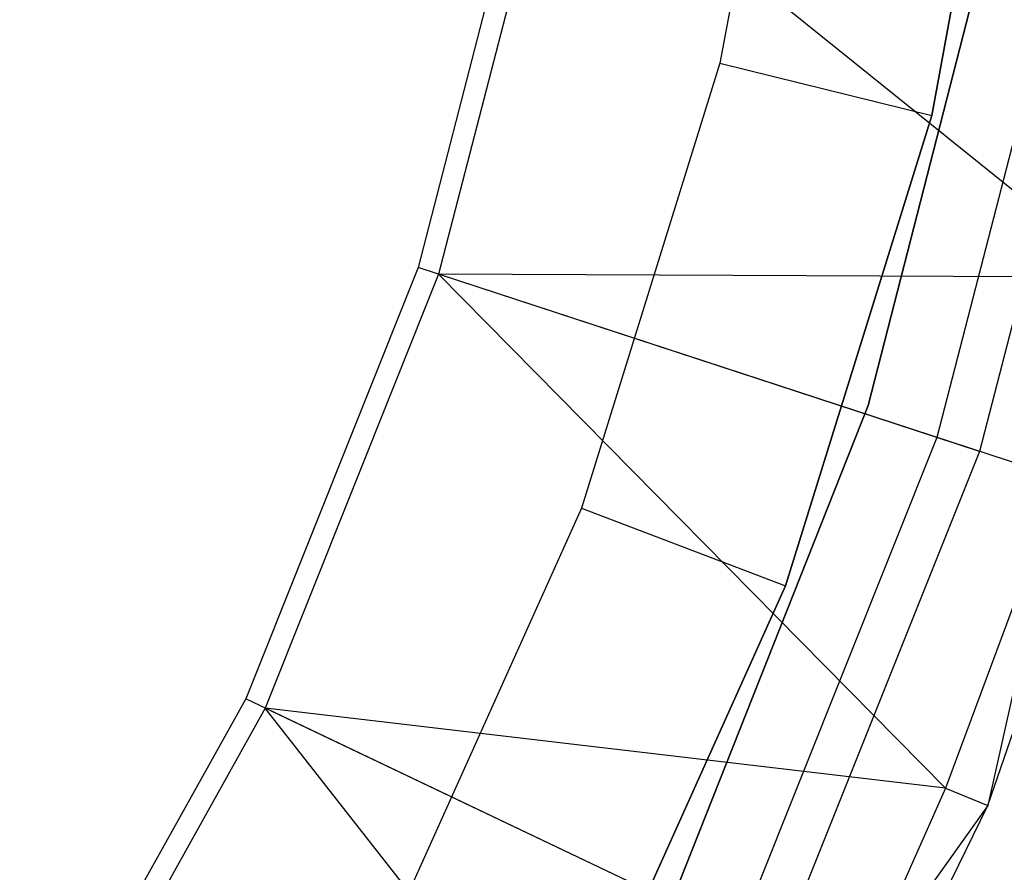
# Model space of a CAD drawing. Extents: x -189 to 189, y -189 to 189.
# Tile 221 of 256: x 28 to 37, y -16 to -8. Entities that reach past the tile are written whole.
import ezdxf

# ---------------------------------------------------------------- set-up
doc = ezdxf.new("R2010")
doc.units = 0
doc.header["$LTSCALE"] = 25.4
doc.layers.get('0').update_dxf_attribs({"linetype": 'CONTINUOUS'})

# ---------------------------------------------------------------- blocks, each defined once
blk = doc.blocks.new('NL2500012474_STL')
at = {"color": 0}
for p, q in [((226.3939, -4.261, 146.6792), (225.6245, -8.4598, 146.6792)), ((226.3939, -4.261, 146.6792), (225.6245, -8.4598, 146.6792)), ((227.5663, -8.9384, 148.6792), (228.3793, -4.502, 148.6792)), ((228.3793, -4.502, 163.6792), (227.5663, -8.9384, 163.6792)), ((228.3793, -4.502, 163.6792), (227.5663, -8.9384, 163.6792)), ((227.5663, -8.9384, 148.6792), (228.3793, -4.502, 148.6792)), ((223.9211, -6.2129, 177.5), (222.8597, -10.3313, 177.5)), ((223.9211, -6.2129, 177.5), (222.8597, -10.3313, 177.5)), ((224.1147, -6.2498, 179), (223.047, -10.3926, 179)), ((224.1147, -6.2498, 179), (223.047, -10.3926, 179)), ((229.2966, -10.42, 173.0052), (224.1147, -6.2498, 179)), ((229.2966, -10.42, 173.0052), (224.1147, -6.2498, 179)), ((226.9817, -11.5943, 183), (228.1529, -7.0329, 183)), ((228.1529, -7.0329, 185), (226.9817, -11.5943, 185)), ((228.1529, -7.0329, 185), (226.9817, -11.5943, 185)), ((226.9817, -11.5943, 183), (228.1529, -7.0329, 183)), ((228.8334, -7.148, 172.4995), (227.6121, -11.8869, 172.4995)), ((228.8334, -7.148, 172.4995), (227.6121, -11.8869, 172.4995)), ((229.2363, -7.2248, 149), (228.0019, -12.0145, 149)), ((229.2363, -7.2248, 149), (228.0019, -12.0145, 149)), ((225.6245, -8.4598, 146.6792), (224.3545, -12.5353, 146.6792)), ((225.6245, -8.4598, 146.6792), (224.3545, -12.5353, 146.6792)), ((225.6245, -8.4598, 146.6792), (227.5663, -8.9384, 148.6792)), ((225.6245, -8.4598, 146.6792), (227.5663, -8.9384, 148.6792)), ((226.2245, -13.2445, 148.6792), (227.5663, -8.9384, 148.6792)), ((227.5663, -8.9384, 163.6792), (226.2245, -13.2445, 163.6792)), ((227.5663, -8.9384, 163.6792), (226.2245, -13.2445, 163.6792)), ((226.2245, -13.2445, 148.6792), (227.5663, -8.9384, 148.6792)), ((227.5663, -8.9384, 148.6792), (227.5663, -8.9384, 163.6792)), ((227.5663, -8.9384, 148.6792), (227.5663, -8.9384, 163.6792)), ((222.8597, -10.3313, 177.5), (221.2804, -14.2801, 177.5)), ((222.8597, -10.3313, 177.5), (221.2804, -14.2801, 177.5)), ((227.6121, -11.8869, 172.4995), (222.8597, -10.3313, 177.5)), ((227.6121, -11.8869, 172.4995), (222.8597, -10.3313, 177.5)), ((223.047, -10.3926, 179), (221.4583, -14.3648, 179)), ((223.047, -10.3926, 179), (221.4583, -14.3648, 179)), ((227.6919, -15.098, 173.0052), (223.047, -10.3926, 179)), ((228.7443, -12.2575, 173.0052), (223.047, -10.3926, 179)), ((227.6919, -15.098, 173.0052), (223.047, -10.3926, 179)), ((228.7443, -12.2575, 173.0052), (223.047, -10.3926, 179)), ((229.2966, -10.42, 173.0052), (223.047, -10.3926, 179)), ((229.2966, -10.42, 173.0052), (223.047, -10.3926, 179)), ((228.0789, -15.2585, 149), (229.7007, -10.5308, 149)), ((228.0789, -15.2585, 149), (229.7007, -10.5308, 149)), ((225.2481, -15.9728, 183), (226.9817, -11.5943, 183)), ((226.9817, -11.5943, 185), (225.2481, -15.9728, 185)), ((226.9817, -11.5943, 185), (225.2481, -15.9728, 185)), ((225.2481, -15.9728, 183), (226.9817, -11.5943, 183)), ((226.9817, -11.5943, 185), (226.9817, -11.5943, 183)), ((226.9817, -11.5943, 185), (226.9817, -11.5943, 183)), ((227.6121, -11.8869, 172.4995), (225.7948, -16.4306, 172.4995)), ((227.6121, -11.8869, 172.4995), (225.7948, -16.4306, 172.4995)), ((228.0019, -12.0145, 149), (227.6121, -11.8869, 172.4995)), ((228.0019, -12.0145, 149), (227.6121, -11.8869, 172.4995)), ((228.0019, -12.0145, 149), (226.1651, -16.607, 149)), ((228.0019, -12.0145, 149), (226.1651, -16.607, 149)), ((228.7443, -12.2575, 173.0052), (227.6919, -15.098, 173.0052)), ((228.7443, -12.2575, 173.0052), (227.6919, -15.098, 173.0052)), ((228.7443, -12.2575, 173.0052), (228.0789, -15.2585, 149)), ((228.7443, -12.2575, 173.0052), (228.0789, -15.2585, 149)), ((224.3545, -12.5353, 146.6792), (222.6025, -16.428, 146.6792)), ((224.3545, -12.5353, 146.6792), (222.6025, -16.428, 146.6792)), ((224.3545, -12.5353, 146.6792), (226.2245, -13.2445, 148.6792)), ((224.3545, -12.5353, 146.6792), (226.2245, -13.2445, 148.6792)), ((224.3735, -17.3574, 148.6792), (226.2245, -13.2445, 148.6792)), ((226.2245, -13.2445, 163.6792), (224.3735, -17.3574, 163.6792)), ((226.2245, -13.2445, 163.6792), (224.3735, -17.3574, 163.6792)), ((224.3735, -17.3574, 148.6792), (226.2245, -13.2445, 148.6792)), ((226.2245, -13.2445, 148.6792), (226.2245, -13.2445, 163.6792)), ((226.2245, -13.2445, 148.6792), (226.2245, -13.2445, 163.6792)), ((221.2804, -14.2801, 177.5), (219.2091, -17.9945, 177.5)), ((221.2804, -14.2801, 177.5), (219.2091, -17.9945, 177.5)), ((225.7948, -16.4306, 172.4995), (221.2804, -14.2801, 177.5)), ((225.7948, -16.4306, 172.4995), (221.2804, -14.2801, 177.5)), ((221.4583, -14.3648, 179), (219.3747, -18.1013, 179)), ((221.4583, -14.3648, 179), (219.3747, -18.1013, 179)), ((225.5136, -19.5379, 173.0052), (221.4583, -14.3648, 179)), ((226.8703, -16.943, 173.0052), (221.4583, -14.3648, 179)), ((225.5136, -19.5379, 173.0052), (221.4583, -14.3648, 179)), ((226.8703, -16.943, 173.0052), (221.4583, -14.3648, 179)), ((227.6919, -15.098, 173.0052), (221.4583, -14.3648, 179)), ((227.6919, -15.098, 173.0052), (221.4583, -14.3648, 179)), ((227.6919, -15.098, 173.0052), (226.8703, -16.943, 173.0052)), ((227.6919, -15.098, 173.0052), (226.8703, -16.943, 173.0052)), ((227.6919, -15.098, 173.0052), (228.0789, -15.2585, 149)), ((227.6919, -15.098, 173.0052), (228.0789, -15.2585, 149)), ((225.8774, -19.7457, 149), (228.0789, -15.2585, 149)), ((225.8774, -19.7457, 149), (228.0789, -15.2585, 149)), ((228.0789, -15.2585, 149), (226.8703, -16.943, 173.0052)), ((228.0789, -15.2585, 149), (226.8703, -16.943, 173.0052))]:
    blk.add_line(p, q, dxfattribs=at)

msp = doc.modelspace()

# ---------------------------------------------------------------- block references
at = {"color": 0}
msp.add_blockref('NL2500012474_STL', (-191.3111, -0.0584, -1716.743), dxfattribs=at)

doc.saveas('drawing.dxf')
